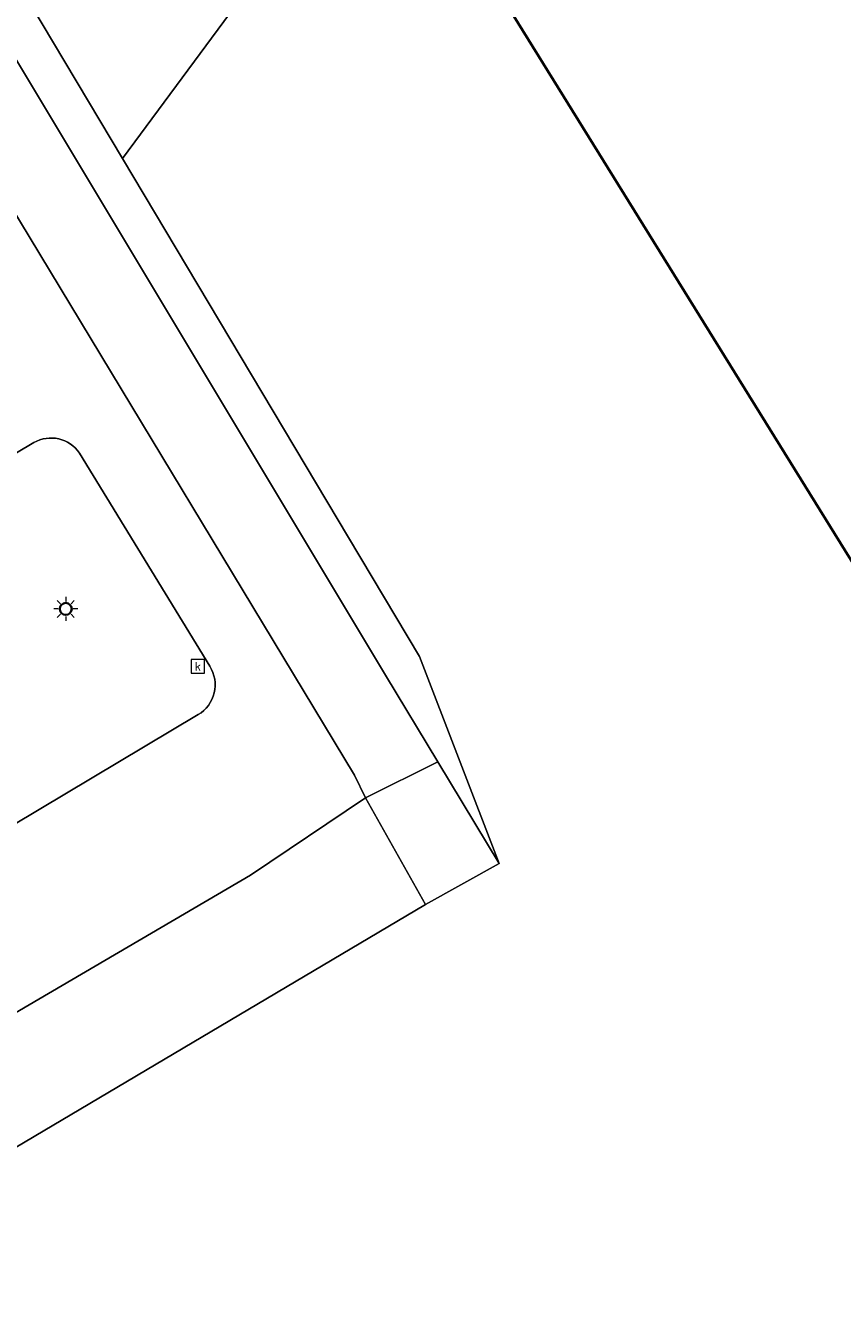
# Model space of a CAD drawing. Header units: metres. Extents: x 127852 to 128088, y 464057 to 464787.
# Tile 11 of 20: x 127950 to 127977, y 464631 to 464674. Entities that reach past the tile are written whole.
import ezdxf
from ezdxf.enums import TextEntityAlignment as Align
from ezdxf.lldxf.tags import DXFTag

# ---------------------------------------------------------------- set-up
doc = ezdxf.new("R2010")
doc.units = ezdxf.units.M
doc.layers.get('0').update_dxf_attribs({"linetype": 'CONTINUOUS'})
for name, color, linetype, lineweight in [('B-WE-GR-BEPLANTING_CULTUUR_HEESTERS-GV', 90, 'CONTINUOUS', 18), ('B-WE-GR-GROENVOORZIENING-GV', 80, 'CONTINUOUS', 18), ('B-WE-KL-ET_LS_OV_LICHTMAST-S', 190, 'CONTINUOUS', 25), ('B-WE-OG-BEBOUWING-GV', 7, 'CONTINUOUS', 35), ('B-WE-OG-TERREIN_ERF-GV', 7, 'CONTINUOUS', 18), ('B-WE-RI-GWA_KOLK-S', 30, 'CONTINUOUS', 25), ('B-WE-VH-VERHARDING_GESLOTEN-GV', 252, 'CONTINUOUS', 18), ('B-WE-VH-VERHARDING_OPEN-GV', 252, 'CONTINUOUS', 18), ('N-WE-RI-PERSLEIDING-G', 210, 'RI-PERS', 35)]:
    doc.layers.add(name, color=color, linetype=linetype, lineweight=lineweight)
doc.styles.add('NLCS-ISO', font='NLCS-ISO.ttf')
doc.styles.get("Standard").update_dxf_attribs({"font": 'NLCS-ISO.ttf'})
tags = doc.linetypes.add('RI-PERS', pattern='A,7,-2,["P",Standard,S=1.8,R=0,X=-0.5,Y=-0.9],-2,7,-2,[102,NLCS.SHX,S=1,R=180,X=0,Y=0],-2', length=22).pattern_tags.tags
tags[6] = DXFTag(74, 10)

# ---------------------------------------------------------------- blocks, each defined once
blk = doc.blocks.new('SKL-ET_OV_LICHTMAST-SO')
at = {"color": 0, "linetype": 'ByBlock', "lineweight": 18, "transparency": 33554687}
for points in [[(-1.25, 0), (-2, 0)], [(-1.41, 1.41), (-0.88, 0.88)], [(0, 2), (0, 1.25)], [(0.88, 0.88), (1.41, 1.41)], [(2, 0), (1.25, 0)], [(-1.41, -1.41), (-0.88, -0.88)], [(0, -1.25), (0, -2)], [(0.88, -0.88), (1.41, -1.41)]]:
    blk.add_lwpolyline(points, dxfattribs=at)
blk.add_circle((0, 0), 1, dxfattribs=at)
blk = doc.blocks.new('SRI-KOLK-SO')
at = {"color": 0, "linetype": 'ByBlock', "lineweight": 18, "transparency": 33554687}
blk.add_lwpolyline([(-1.125, -1.125), (1.125, -1.125), (1.125, 1.125), (-1.125, 1.125)], close=True, dxfattribs=at)
at = {"color": 0, "linetype": 'ByBlock', "lineweight": 18, "transparency": 33554687, "style": 'NLCS-ISO'}
blk.add_text('k', height=1.5, dxfattribs=at).set_placement((0, 0), align=Align.MIDDLE_CENTER)

msp = doc.modelspace()

# ---------------------------------------------------------------- linework, layer by layer
at = {"layer": 'B-WE-GR-BEPLANTING_CULTUUR_HEESTERS-GV', "transparency": 33554687, "flags": 128}
msp.add_lwpolyline([(127963.722, 464648.939), (127961.305, 464647.734), (127963.304, 464644.17), (127965.775, 464645.537)], close=True, dxfattribs=at)
at = {"layer": 'B-WE-GR-GROENVOORZIENING-GV', "transparency": 33554687, "flags": 128}
msp.add_lwpolyline([(127936.342, 464697.285), (127928.669, 464710.136), (127928.501, 464710.417), (127927.507, 464709.762), (127929.386, 464707.06), (127941.084, 464686.624), (127961.975, 464651.834), (127963.722, 464648.939), (127965.775, 464645.537), (127963.112, 464652.451), (127960.736, 464656.43), (127953.183, 464669.081)], close=True, dxfattribs=at)
at = {"layer": 'B-WE-OG-BEBOUWING-GV', "transparency": 33554687, "flags": 128}
msp.add_lwpolyline([(127978.006, 464654.889), (127988.602, 464661.623), (127976.664, 464680.749), (127966.063, 464674.163)], close=True, dxfattribs=at)
at = {"layer": 'B-WE-OG-TERREIN_ERF-GV', "transparency": 33554687, "flags": 128}
for points in [[(127984.535, 464747.056), (127928.501, 464710.417), (127928.669, 464710.136), (127936.342, 464697.285), (127953.183, 464669.081), (127991.859, 464721.345)], [(127991.859, 464721.345), (127953.183, 464669.081), (127960.736, 464656.43), (127963.112, 464652.451), (127965.775, 464645.537), (127963.304, 464644.17), (127947.106, 464634.577), (127949.5, 464629.74)]]:
    msp.add_lwpolyline(points, dxfattribs=at)
msp.add_lwpolyline([(127978.006, 464654.889), (127966.063, 464674.163), (127976.664, 464680.749), (127988.602, 464661.623)], close=True, dxfattribs=at)
at = {"layer": 'B-WE-VH-VERHARDING_GESLOTEN-GV', "transparency": 33554687, "flags": 128}
for points in [[(127903.509, 464613.038), (127905.82, 464614.36), (127925.543, 464626.146), (127945.192, 464637.973), (127957.458, 464645.152), (127961.305, 464647.734), (127960.933, 464648.487), (127938.544, 464685.549), (127926.733, 464705.32), (127925.945, 464706.503), (127908.39, 464695.687), (127907.703, 464696.956), (127907.275, 464697.664)], [(127907.611, 464634.221), (127950.224, 464659.597)], [(127951.751, 464659.249), (127956.099, 464652.127)], [(127955.711, 464650.515), (127910.514, 464623.532), (127910.154, 464623.317)]]:
    msp.add_lwpolyline(points, dxfattribs=at)
at = {"layer": 'B-WE-VH-VERHARDING_GESLOTEN-GV', "transparency": 33554687}
msp.add_lwpolyline([(127950.224, 464659.597, -0.390474), (127951.751, 464659.249)], format="xyb", dxfattribs=at)
at = {"layer": 'B-WE-VH-VERHARDING_OPEN-GV', "transparency": 33554687, "flags": 128}
for points in [[(127929.386, 464707.06), (127926.733, 464705.32), (127938.544, 464685.549), (127960.933, 464648.487), (127961.305, 464647.734), (127963.722, 464648.939), (127961.975, 464651.834), (127941.084, 464686.624)], [(127961.305, 464647.734), (127957.458, 464645.152), (127945.192, 464637.973), (127925.543, 464626.146), (127905.82, 464614.36), (127903.509, 464613.038), (127905.481, 464609.778), (127907.504, 464610.779), (127927.61, 464622.333), (127947.106, 464634.577), (127963.304, 464644.17)]]:
    msp.add_lwpolyline(points, close=True, dxfattribs=at)
msp.add_lwpolyline([(127956.099, 464652.127), (127951.751, 464659.249, 0.390474), (127950.224, 464659.597), (127907.611, 464634.221, 0.089165), (127907.011, 464633.765), (127909.601, 464629.416), (127907.688, 464628.277), (127910.514, 464623.532), (127955.711, 464650.515, 0.428028), (127956.099, 464652.127, -0.428028), (127955.711, 464650.515)], format="xyb", dxfattribs=at)
at = {"layer": 'N-WE-RI-PERSLEIDING-G', "transparency": 33554687}
msp.add_circle((127951.289, 464654.042), 0.2, dxfattribs=at)

# ---------------------------------------------------------------- block references
at = {"layer": 'B-WE-KL-ET_LS_OV_LICHTMAST-S', "transparency": 33554687, "xscale": 0.2, "yscale": 0.2, "zscale": 0.2}
msp.add_blockref('SKL-ET_OV_LICHTMAST-SO', (127951.289, 464654.042), dxfattribs=at)
at = {"layer": 'B-WE-RI-GWA_KOLK-S', "transparency": 33554687, "xscale": 0.2, "yscale": 0.2, "zscale": 0.2}
msp.add_blockref('SRI-KOLK-SO', (127955.704, 464652.124), dxfattribs=at)

doc.saveas('drawing.dxf')
